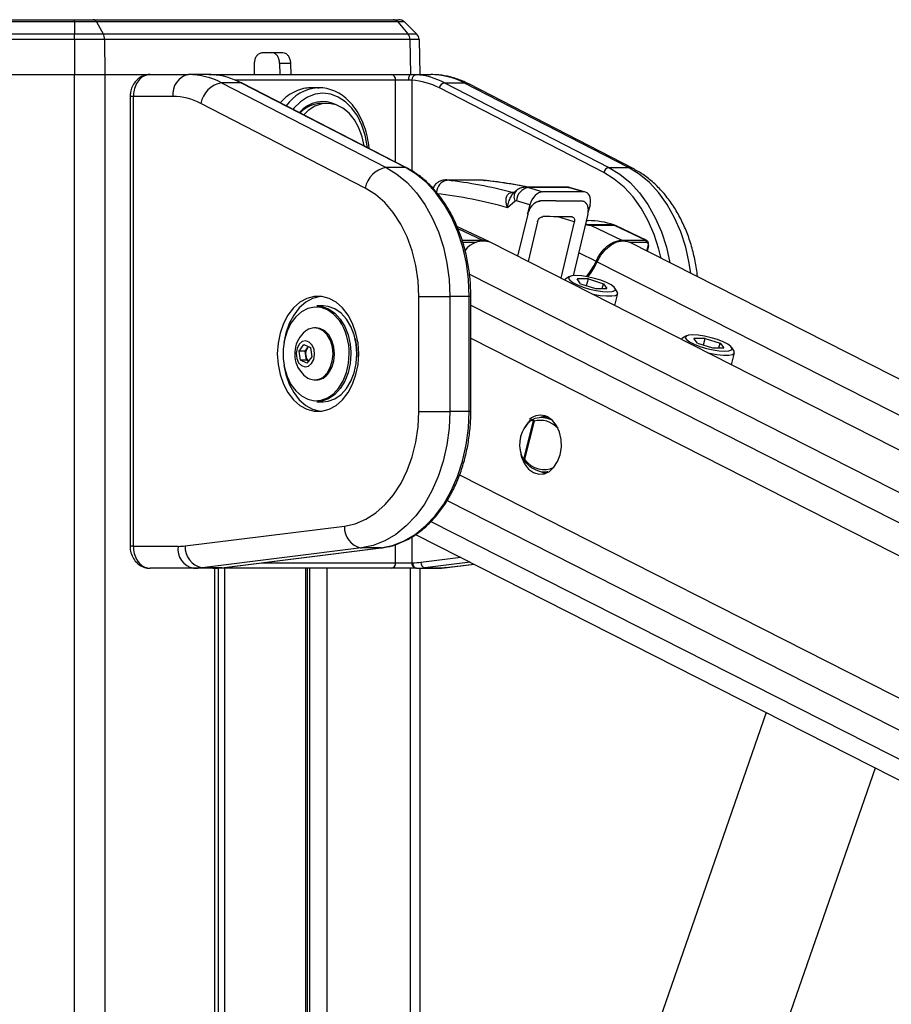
# Paper-space layout '3M DUO In Ground Anchor' of a CAD drawing. Header units: millimetres. Extents: x 10 to 10335, y 20 to 7920.
# Tile 44 of 116: x 3616 to 3775, y 3682 to 3862. Entities that reach past the tile are written whole.
import ezdxf

# ---------------------------------------------------------------- set-up
doc = ezdxf.new("R2010")
doc.units = ezdxf.units.MM

psp = doc.layouts.new('3M DUO In Ground Anchor')

# ---------------------------------------------------------------- linework, layer by layer
at = {"color": 7, "linetype": 'Continuous', "lineweight": 25}
for p, q in [((3605.7, 3861.9), (3625.68, 3861.9)), ((3625.68, 3861.48), (3605.7, 3861.48)), ((3625.68, 3861.48), (3625.68, 3861.9)), ((3625.68, 3861.9), (3629.09, 3861.9)), ((3625.68, 3861.48), (3625.68, 3859.33)), ((3629.67, 3861.48), (3625.68, 3861.48)), ((3629.09, 3861.9), (3683.77, 3861.9)), ((3629.67, 3861.48), (3630.9, 3859.33)), ((3684.64, 3861.48), (3629.67, 3861.48)), ((3683.77, 3861.9), (3684.8, 3861.9)), ((3684.64, 3861.48), (3686.49, 3859.33)), ((3685.84, 3861.48), (3684.64, 3861.48)), ((3685.84, 3861.48), (3688.07, 3859.33)), ((3605.7, 3859.33), (3625.68, 3859.33)), ((3625.68, 3858.28), (3625.68, 3859.33)), ((3625.68, 3859.33), (3630.9, 3859.33)), ((3630.9, 3859.33), (3686.49, 3859.33)), ((3686.49, 3859.33), (3688.07, 3859.33)), ((3625.68, 3858.28), (3605.7, 3858.28)), ((3625.68, 3858.28), (3625.68, 3851.9)), ((3631.15, 3858.28), (3625.68, 3858.28)), ((3631.15, 3858.28), (3631.22, 3851.9)), ((3686.87, 3858.28), (3631.15, 3858.28)), ((3686.87, 3858.28), (3686.96, 3851.9)), ((3688.53, 3858.28), (3686.87, 3858.28)), ((3688.53, 3858.28), (3688.64, 3851.9)), ((3659.94, 3855.9), (3663.67, 3855.9)), ((3658.52, 3851.9), (3658.52, 3853.93)), ((3665.08, 3853.93), (3663.1, 3853.93)), ((3663.1, 3853.93), (3663.15, 3851.9)), ((3665.08, 3853.93), (3665.13, 3851.9)), ((3605.7, 3851.9), (3625.68, 3851.9)), ((3625.68, 3851.9), (3631.22, 3851.9)), ((3631.22, 3851.9), (3639.53, 3851.9)), ((3631.22, 3851.9), (3639.47, 3851.9)), ((3639.47, 3851.9), (3646.47, 3851.9)), ((3650.16, 3851.9), (3646.47, 3851.9)), ((3650.16, 3851.9), (3651.05, 3851.9)), ((3651.05, 3851.9), (3683.46, 3851.9)), ((3652.52, 3850.39), (3682.5, 3834.96)), ((3656.05, 3850.39), (3652.52, 3850.39)), ((3686.04, 3834.96), (3656.05, 3850.39)), ((3686.26, 3834.91), (3656.27, 3850.34)), ((3683.46, 3851.9), (3686.98, 3851.9)), ((3686.59, 3850.9), (3684.24, 3850.9)), ((3687.22, 3850.87), (3686.59, 3850.9)), ((3686.98, 3851.9), (3690.67, 3851.9)), ((3693.18, 3850.39), (3723.16, 3834.96)), ((3693.18, 3850.39), (3696.71, 3850.39)), ((3726.7, 3834.96), (3696.71, 3850.39)), ((3727.56, 3834.75), (3697.58, 3850.19)), ((3670.28, 3849.5), (3668.86, 3849.5)), ((3670.01, 3849.49), (3670.28, 3849.5)), ((3722.21, 3834.02), (3692.23, 3849.45)), ((3635.83, 3847.9), (3635.83, 3765.9)), ((3636.41, 3847.9), (3636.41, 3765.9)), ((3643.64, 3847.9), (3636.41, 3847.9)), ((3678.71, 3831.2), (3648.72, 3846.63)), ((3671.76, 3846.65), (3670.74, 3846.65)), ((3686.04, 3834.96), (3682.5, 3834.96)), ((3723.16, 3834.96), (3726.7, 3834.96)), ((3693.64, 3832.67), (3693.51, 3832.68)), ((3700.47, 3832.59), (3700.59, 3832.59)), ((3705.47, 3830.41), (3705.49, 3830.41)), ((3706.25, 3830.72), (3705.81, 3830.35)), ((3715.36, 3831.37), (3708.03, 3831.37)), ((3708.46, 3831.31), (3711.11, 3830.52)), ((3715.79, 3831.31), (3708.46, 3831.31)), ((3718.54, 3830.52), (3711.11, 3830.52)), ((3718.54, 3830.52), (3715.79, 3831.31)), ((3718.88, 3830.47), (3716.13, 3831.26)), ((3706.06, 3828.81), (3704.63, 3827.62)), ((3708.74, 3828.14), (3706.3, 3828.87)), ((3718.12, 3828.83), (3718.12, 3828.83)), ((3708.74, 3828.14), (3708.32, 3826.48)), ((3719.7, 3828.14), (3719.33, 3826.7)), ((3708.35, 3826.47), (3706.5, 3818.77)), ((3710.13, 3825.04), (3708.4, 3817.81)), ((3716.84, 3825.03), (3714.38, 3814.77)), ((3719.31, 3826.46), (3716.61, 3815.23)), ((3719.38, 3825.26), (3719.02, 3825.26)), ((3701.24, 3821.44), (3695.44, 3824.22)), ((3724.02, 3824.48), (3719.68, 3824.48)), ((3719.77, 3824.44), (3725.52, 3821.69)), ((3719.77, 3824.44), (3724.11, 3824.44)), ((3724.11, 3824.44), (3729.86, 3821.69)), ((3724.32, 3824.4), (3724.18, 3824.46)), ((3730.07, 3821.64), (3724.32, 3824.4)), ((3725.52, 3821.69), (3729.86, 3821.69)), ((4376.36, 3478.68), (3701.5, 3821.32)), ((4390.06, 3484.62), (3726.9, 3821.32)), ((3730.16, 3819.66), (3730.41, 3820.67)), ((3715.06, 3814.43), (3715.06, 3814.43)), ((3715.98, 3815.07), (3715.29, 3814.68)), ((3719.4, 3814.63), (3717.33, 3814.63)), ((3717.98, 3813.77), (3717.33, 3814.63)), ((3719.09, 3813.42), (3719.4, 3814.63)), ((3719.4, 3814.63), (3722.13, 3813.77)), ((3717.98, 3813.77), (3720.71, 3812.91)), ((3720.71, 3812.91), (3722.78, 3812.91)), ((3721.91, 3812.91), (3722.13, 3813.77)), ((3722.13, 3813.77), (3722.78, 3812.91)), ((3724.68, 3812.3), (3724.25, 3812.97)), ((3688.48, 3811.46), (3694.14, 3811.46)), ((3688.48, 3790.49), (3688.48, 3811.46)), ((3694.14, 3811.46), (3694.14, 3790.49)), ((3697.67, 3811.46), (3694.14, 3811.46)), ((3697.67, 3790.49), (3697.67, 3811.46)), ((3697.96, 3790.49), (3697.96, 3811.46)), ((3724.2, 3809.79), (3724.76, 3811.97)), ((3671.01, 3809.73), (3669.88, 3809.73)), ((3669.74, 3805.73), (3669.47, 3805.73)), ((3736.36, 3803.62), (3736.36, 3803.62)), ((3737.28, 3804.26), (3736.58, 3803.87)), ((3740.7, 3803.81), (3738.62, 3803.81)), ((3739.28, 3802.96), (3738.62, 3803.81)), ((3740.39, 3802.61), (3740.7, 3803.81)), ((3740.7, 3803.81), (3743.43, 3802.96)), ((3666.63, 3801.5), (3667.53, 3802.67)), ((3667.53, 3802.67), (3668.7, 3802.15)), ((3667.73, 3801.5), (3668.18, 3802.08)), ((3668.18, 3802.08), (3668.35, 3802.3)), ((3668.7, 3802.15), (3668.97, 3800.46)), ((3739.28, 3802.96), (3742.01, 3802.1)), ((3742.01, 3802.1), (3744.08, 3802.1)), ((3743.21, 3802.1), (3743.43, 3802.96)), ((3743.43, 3802.96), (3744.08, 3802.1)), ((3745.98, 3801.48), (3745.55, 3802.16)), ((3666.89, 3799.81), (3666.63, 3801.5)), ((3667.73, 3801.5), (3666.63, 3801.5)), ((3667.86, 3800.65), (3667.73, 3801.5)), ((3668, 3799.81), (3667.86, 3800.65)), ((3668.97, 3800.46), (3668.06, 3799.29)), ((3677.2, 3800.98), (3677.19, 3800.41)), ((3745.5, 3798.98), (3746.05, 3801.16)), ((3668.06, 3799.29), (3666.89, 3799.81)), ((3668, 3799.81), (3666.89, 3799.81)), ((3668.34, 3799.65), (3668, 3799.81)), ((3669.47, 3796.23), (3669.74, 3796.23)), ((3669.88, 3792.23), (3671.01, 3792.23)), ((3688.48, 3790.49), (3694.14, 3790.49)), ((3697.67, 3790.49), (3694.14, 3790.49)), ((3712.07, 3789.44), (3710.76, 3789.41)), ((3711.51, 3789.69), (3710.9, 3789.41)), ((3707.63, 3781.81), (3709.4, 3788.78)), ((3709.52, 3788.69), (3707.77, 3781.79)), ((3708.79, 3788.85), (3708.69, 3788.79)), ((3707.32, 3781.98), (3707.35, 3781.93)), ((3711.47, 3779.42), (3712.07, 3779.4)), ((3645.87, 3765.98), (3674.92, 3769.57)), ((3687.9, 3768.07), (4278.42, 3468.26)), ((3636.41, 3765.9), (3644.57, 3765.9)), ((3678, 3765.59), (3648.94, 3761.99)), ((3652.48, 3761.99), (3681.54, 3765.59)), ((3652.54, 3762), (3681.6, 3765.59)), ((3681.54, 3765.59), (3678, 3765.59)), ((3681.6, 3765.59), (3681.54, 3765.59)), ((3684.24, 3762.9), (3687.22, 3762.9)), ((3687.22, 3762.9), (3687.35, 3762.9)), ((3693.38, 3762.01), (3698.57, 3762.65)), ((3647.4, 3761.9), (3639.47, 3761.9)), ((3650.94, 3761.9), (3647.4, 3761.9)), ((3652.48, 3761.99), (3648.94, 3761.99)), ((3651.05, 3761.9), (3650.94, 3761.9)), ((3683.46, 3761.9), (3651.05, 3761.9)), ((3651.96, 3176.43), (3651.96, 3761.9)), ((3652.54, 3762), (3652.48, 3761.99)), ((3668.17, 3490.62), (3668.17, 3761.9)), ((3687.93, 3761.9), (3683.46, 3761.9)), ((3688.06, 3761.9), (3687.93, 3761.9)), ((3688.06, 3761.9), (3691.6, 3761.9)), ((3688.64, 3761.9), (3688.64, 3535.01)), ((3689.6, 3761.99), (3693.14, 3761.99)), ((3751.81, 3735.62), (3714.55, 3628.27)), ((3735.48, 3621.01), (3771.74, 3725.5))]:
    psp.add_line(p, q, dxfattribs=at)
at = {"color": 8, "linetype": 'Continuous', "lineweight": 25}
for p, q in [((3625.68, 977.9), (3625.68, 3851.9)), ((3631.22, 3851.9), (3631.22, 977.9)), ((3684.24, 3850.9), (3654.96, 3850.9)), ((3684.24, 3835.94), (3684.24, 3850.9)), ((3687.22, 3850.87), (3687.22, 3834.34)), ((3636.41, 3847.9), (3635.83, 3847.9)), ((3699.75, 3832.64), (3699.63, 3832.64)), ((3695.6, 3823.85), (3700.12, 3821.69)), ((3696.38, 3821.69), (3700.12, 3821.69)), ((3698.97, 3821.3), (3696.51, 3821.3)), ((3729.99, 3821.3), (3726.93, 3821.3)), ((3730.08, 3819.7), (3730.32, 3820.64)), ((3717.63, 3819.47), (3720.8, 3817.86)), ((3721, 3817.75), (4383.09, 3481.6)), ((3697.72, 3815.5), (4368.16, 3475.12)), ((3697.96, 3811.46), (3697.67, 3811.46)), ((3697.96, 3809.84), (4273.96, 3517.4)), ((3697.96, 3803.84), (3807.63, 3748.16)), ((3676.06, 3801.34), (3676.07, 3800.98)), ((3697.96, 3790.49), (3697.67, 3790.49)), ((3695.91, 3778.94), (3799.2, 3726.5)), ((3693.63, 3774.24), (4265.41, 3483.94)), ((3690.7, 3770.44), (4316.53, 3452.7)), ((3687.22, 3767.63), (3687.22, 3762.9)), ((3636.41, 3765.9), (3635.83, 3765.9)), ((3684.24, 3762.9), (3684.24, 3766.23)), ((3659.82, 3762.9), (3684.24, 3762.9)), ((3688.83, 3762.99), (3696.13, 3763.89)), ((3697.86, 3763.02), (3689.6, 3761.99)), ((3693.14, 3761.99), (3698.55, 3762.66)), ((3651.08, 3761.9), (3651.05, 3761.9)), ((3651.26, 3176.43), (3651.26, 3761.9)), ((3653.02, 3761.9), (3653.02, 3490.62)), ((3667.87, 3490.62), (3667.87, 3761.9)), ((3668.63, 3489.57), (3668.63, 3761.9)), ((3671.72, 3761.9), (3671.72, 3489.38)), ((3686.96, 3530.18), (3686.96, 3761.9)), ((3693.38, 3762.01), (3693.14, 3761.99))]:
    psp.add_line(p, q, dxfattribs=at)
at = {"color": 8, "linetype": 'Continuous', "lineweight": 25, "flags": 128}
for points in [[(3651.05, 3851.9), (3651.17, 3851.88), (3651.27, 3851.84)], [(3697.58, 3850.19), (3697.25, 3850.32), (3696.71, 3850.39)], [(3679.1, 3838.59), (3679.06, 3838.91), (3678.69, 3840.87), (3678.09, 3842.7), (3677.27, 3844.36), (3676.26, 3845.79), (3675.09, 3846.94), (3673.79, 3847.8), (3672.41, 3848.32), (3670.98, 3848.5), (3669.56, 3848.32), (3668.18, 3847.8), (3666.88, 3846.94), (3665.71, 3845.79), (3665.54, 3845.57)], [(3686.26, 3834.91), (3686.17, 3834.94), (3686.04, 3834.96)], [(3732.66, 3818.39), (3732.25, 3820.06), (3731.39, 3822.73), (3730.31, 3825.23), (3729.02, 3827.52), (3727.54, 3829.58), (3725.9, 3831.36), (3724.11, 3832.85), (3722.21, 3834.02)], [(3723.16, 3834.96), (3725.14, 3833.74), (3727, 3832.19), (3728.72, 3830.33), (3730.25, 3828.19), (3731.6, 3825.8), (3732.73, 3823.2), (3733.62, 3820.42), (3734.26, 3817.58)], [(3738.08, 3815.64), (3737.81, 3817.51), (3737.16, 3820.42), (3736.26, 3823.2), (3735.13, 3825.8), (3733.79, 3828.19), (3732.25, 3830.33), (3730.54, 3832.19), (3728.68, 3833.74), (3726.7, 3834.96)], [(3727.56, 3834.75), (3727.23, 3834.88), (3726.7, 3834.96)], [(3715.79, 3831.31), (3716.12, 3831.26), (3716.13, 3831.26)], [(3724.11, 3824.44), (3724.25, 3824.43), (3724.32, 3824.4)], [(3730.41, 3820.67), (3730.4, 3820.66), (3730.39, 3820.65), (3730.36, 3820.64), (3730.32, 3820.64)], [(3675.56, 3798.67), (3675.66, 3799.26), (3675.79, 3800.98)], [(3707.08, 3782.55), (3707.08, 3782.55), (3707.08, 3782.57), (3707.1, 3782.58), (3707.12, 3782.6), (3707.15, 3782.62)]]:
    psp.add_lwpolyline(points, dxfattribs=at)
at = {"color": 7, "linetype": 'Continuous', "lineweight": 25, "flags": 128}
for points in [[(3656.27, 3850.34), (3656.19, 3850.37), (3656.05, 3850.39)], [(3686.98, 3851.9), (3686.9, 3851.88), (3686.83, 3851.82), (3686.76, 3851.73), (3686.7, 3851.61), (3686.65, 3851.45), (3686.61, 3851.28), (3686.59, 3851.09), (3686.59, 3850.9)], [(3678.51, 3838.89), (3678.16, 3840.53), (3677.56, 3842.18), (3676.75, 3843.64), (3675.76, 3844.85), (3674.62, 3845.77), (3673.38, 3846.38), (3672.08, 3846.64), (3670.77, 3846.55), (3669.5, 3846.11), (3668.31, 3845.34), (3667.5, 3844.56)], [(3682.5, 3834.96), (3684.48, 3833.74), (3686.34, 3832.19), (3688.06, 3830.33), (3689.6, 3828.19), (3690.94, 3825.8), (3692.07, 3823.2), (3692.96, 3820.42), (3693.61, 3817.51), (3694, 3814.51), (3694.14, 3811.46)], [(3697.67, 3811.46), (3697.54, 3814.51), (3697.15, 3817.51), (3696.5, 3820.42), (3695.6, 3823.2), (3694.48, 3825.8), (3693.13, 3828.19), (3691.59, 3830.33), (3689.88, 3832.19), (3688.02, 3833.74), (3686.04, 3834.96)], [(3699.63, 3832.64), (3698.1, 3832.65), (3693.51, 3832.68)], [(3688.48, 3811.46), (3688.34, 3814.31), (3687.94, 3817.1), (3687.27, 3819.78), (3686.34, 3822.31), (3685.19, 3824.65), (3683.82, 3826.74), (3682.27, 3828.55), (3680.55, 3830.04), (3678.71, 3831.2)], [(3708.35, 3826.47), (3708.35, 3826.48), (3708.34, 3826.48), (3708.34, 3826.48), (3708.34, 3826.48), (3708.33, 3826.48), (3708.33, 3826.48), (3708.33, 3826.48), (3708.32, 3826.48)], [(3724.02, 3824.48), (3724.16, 3824.46), (3724.18, 3824.46)], [(3721, 3817.75), (3721.68, 3818.97), (3722.55, 3820.03), (3723.53, 3820.85), (3724.57, 3821.38), (3725.6, 3821.59), (3726.56, 3821.46), (3726.9, 3821.32)], [(3730.33, 3820.74), (3730.37, 3820.72), (3730.39, 3820.7), (3730.41, 3820.69), (3730.41, 3820.67), (3730.41, 3820.67)], [(3715.29, 3814.68), (3715.23, 3814.65), (3715.06, 3814.43)], [(3717.13, 3815.26), (3716.37, 3815.2), (3715.91, 3815.02), (3715.79, 3814.74), (3716.01, 3814.39), (3716.56, 3813.98), (3717.39, 3813.56), (3718.44, 3813.15), (3719.62, 3812.79), (3720.84, 3812.52), (3721.99, 3812.34), (3722.98, 3812.28), (3723.74, 3812.34), (3724.2, 3812.52), (3724.32, 3812.79), (3724.1, 3813.15), (3723.55, 3813.56), (3722.72, 3813.98), (3721.67, 3814.39), (3720.49, 3814.74), (3719.27, 3815.02), (3718.12, 3815.2), (3717.13, 3815.26)], [(3662.67, 3800.98), (3662.8, 3799.05), (3663.17, 3797.19), (3663.78, 3795.45), (3664.61, 3793.91), (3665.62, 3792.6), (3666.79, 3791.58), (3668.06, 3790.88), (3669.41, 3790.52), (3670.78, 3790.52), (3672.13, 3790.88), (3673.4, 3791.58), (3674.57, 3792.6), (3675.58, 3793.91), (3676.41, 3795.45), (3677.02, 3797.19), (3677.39, 3799.05), (3677.52, 3800.98), (3677.39, 3802.91), (3677.02, 3804.77), (3676.41, 3806.51), (3675.58, 3808.05), (3674.57, 3809.36), (3673.4, 3810.38), (3672.13, 3811.08), (3670.78, 3811.43), (3669.41, 3811.43), (3668.06, 3811.08), (3666.79, 3810.38), (3665.62, 3809.36), (3664.61, 3808.05), (3663.78, 3806.51), (3663.17, 3804.77), (3662.8, 3802.91), (3662.67, 3800.98)], [(3670.63, 3811.45), (3670.47, 3811.43), (3669.12, 3811.08), (3667.85, 3810.38), (3666.68, 3809.36), (3665.67, 3808.05), (3664.84, 3806.51), (3664.23, 3804.77), (3663.88, 3803.08)], [(3719.89, 3811.98), (3720.26, 3811.89), (3721.55, 3811.65), (3722.73, 3811.53), (3723.69, 3811.53), (3724.37, 3811.65), (3724.72, 3811.89), (3724.72, 3812.23), (3724.68, 3812.3)], [(3673.99, 3807.06), (3673.91, 3807.18), (3672.94, 3808.23), (3671.84, 3809), (3670.66, 3809.43), (3669.44, 3809.52), (3668.23, 3809.26), (3667.08, 3808.66), (3666.04, 3807.74), (3665.15, 3806.55), (3664.46, 3805.13), (3663.97, 3803.54), (3663.73, 3801.84), (3663.73, 3800.11), (3663.97, 3798.42), (3664.46, 3796.83), (3665.15, 3795.41), (3666.04, 3794.22), (3667.08, 3793.3), (3668.23, 3792.7), (3669.44, 3792.44), (3670.66, 3792.53), (3671.84, 3792.96), (3672.94, 3793.72), (3673.91, 3794.78), (3674.7, 3796.09), (3675.3, 3797.61), (3675.56, 3798.67)], [(3669.88, 3809.73), (3670.82, 3809.63), (3672.03, 3809.18), (3673.16, 3808.4), (3674.15, 3807.32), (3674.96, 3805.98), (3675.57, 3804.43), (3675.94, 3802.74), (3676.06, 3801.34)], [(3677.2, 3800.98), (3677.07, 3802.74), (3676.7, 3804.43), (3676.09, 3805.98), (3675.28, 3807.32), (3674.29, 3808.4), (3673.16, 3809.18), (3671.95, 3809.63), (3671.01, 3809.73)], [(3671.74, 3797.48), (3672.33, 3798.48), (3672.7, 3799.66), (3672.83, 3800.94), (3672.71, 3802.22), (3672.36, 3803.41), (3671.79, 3804.42), (3671.04, 3805.18), (3670.18, 3805.62), (3669.27, 3805.72), (3668.37, 3805.47), (3667.79, 3805.09)], [(3672.01, 3797.48), (3672.6, 3798.48), (3672.97, 3799.66), (3673.1, 3800.94), (3672.98, 3802.22), (3672.63, 3803.41), (3672.05, 3804.42), (3671.31, 3805.18), (3670.45, 3805.62), (3669.74, 3805.73)], [(3676.87, 3803.76), (3677.08, 3802.7), (3677.2, 3800.98)], [(3736.58, 3803.87), (3736.53, 3803.83), (3736.36, 3803.62)], [(3738.42, 3804.44), (3737.66, 3804.38), (3737.21, 3804.21), (3737.08, 3803.93), (3737.3, 3803.57), (3737.85, 3803.17), (3738.69, 3802.74), (3739.74, 3802.34), (3740.92, 3801.98), (3742.13, 3801.71), (3743.28, 3801.53), (3744.28, 3801.47), (3745.04, 3801.53), (3745.5, 3801.71), (3745.62, 3801.98), (3745.4, 3802.34), (3744.85, 3802.74), (3744.01, 3803.17), (3742.96, 3803.57), (3741.78, 3803.93), (3740.57, 3804.21), (3739.42, 3804.38), (3738.42, 3804.44)], [(3668.93, 3799.23), (3669.32, 3799.98), (3669.47, 3800.88), (3669.37, 3801.79), (3669.03, 3802.59), (3668.5, 3803.13), (3667.87, 3803.35), (3667.22, 3803.21), (3666.66, 3802.73), (3666.27, 3801.98), (3666.12, 3801.08), (3666.22, 3800.16), (3666.56, 3799.37), (3667.09, 3798.83), (3667.73, 3798.61), (3668.37, 3798.75), (3668.93, 3799.23)], [(3668.38, 3802.29), (3668.29, 3802.21), (3668.18, 3802.08)], [(3676.07, 3800.98), (3675.94, 3799.22), (3675.57, 3797.53), (3674.96, 3795.98), (3674.15, 3794.64), (3673.16, 3793.55), (3672.03, 3792.77), (3670.82, 3792.33), (3669.88, 3792.23)], [(3671.01, 3792.23), (3671.95, 3792.33), (3673.16, 3792.77), (3674.29, 3793.55), (3675.28, 3794.64), (3676.09, 3795.98), (3676.7, 3797.53), (3677.07, 3799.22), (3677.2, 3800.98)], [(3741.18, 3801.17), (3741.56, 3801.08), (3742.85, 3800.84), (3744.02, 3800.72), (3744.99, 3800.72), (3745.67, 3800.84), (3746.02, 3801.08), (3746.02, 3801.42), (3745.98, 3801.48)], [(3663.88, 3798.87), (3664.23, 3797.19), (3664.84, 3795.45), (3665.67, 3793.91), (3666.68, 3792.6), (3667.85, 3791.58), (3669.12, 3790.88), (3670.47, 3790.52), (3670.63, 3790.51)], [(3674.92, 3769.57), (3676.9, 3770.01), (3678.82, 3770.82), (3680.64, 3771.98), (3682.34, 3773.49), (3683.88, 3775.3), (3685.23, 3777.38), (3686.37, 3779.71), (3687.28, 3782.23), (3687.94, 3784.9), (3688.34, 3787.67), (3688.48, 3790.49)], [(3694.14, 3790.49), (3694, 3787.41), (3693.6, 3784.38), (3692.93, 3781.43), (3692.02, 3778.63), (3690.87, 3776.01), (3689.49, 3773.6), (3687.92, 3771.46), (3686.17, 3769.61), (3684.28, 3768.07), (3682.26, 3766.88), (3680.16, 3766.05), (3678, 3765.59)], [(3681.54, 3765.59), (3683.69, 3766.05), (3685.8, 3766.88), (3687.81, 3768.07), (3689.71, 3769.61), (3691.46, 3771.46), (3693.03, 3773.6), (3694.4, 3776.01), (3695.55, 3778.63), (3696.47, 3781.43), (3697.13, 3784.38), (3697.54, 3787.41), (3697.67, 3790.49)], [(3707.19, 3782.16), (3707.21, 3782.12), (3707.75, 3780.93), (3708.48, 3779.99), (3709.37, 3779.34), (3710.34, 3779.04), (3711.34, 3779.11), (3712.29, 3779.54), (3713.13, 3780.3), (3713.8, 3781.34), (3714.25, 3782.6), (3714.47, 3783.98), (3714.42, 3785.38), (3714.11, 3786.73), (3713.57, 3787.91), (3712.84, 3788.86), (3711.95, 3789.5), (3711.95, 3789.5)], [(3710.85, 3779.46), (3711.07, 3779.34), (3711.51, 3779.16)]]:
    psp.add_lwpolyline(points, dxfattribs=at)
at = {"color": 7, "linetype": 'Continuous', "lineweight": 25}
for centre, radius, start, end in [((3629.02, 3861.19), 0.715, 23.9015, 83.8798), ((3683.75, 3860.75), 1.15, 39.3461, 88.8834), ((3684.8, 3860.4), 1.5, 46, 90), ((3628.95, 3858.3), 2.21, 359.3304, 27.7509), ((3685.22, 3858.28), 1.65, 0.1104, 39.6928), ((3687.03, 3858.25), 1.5, 1, 46), ((3647.18, 3848.4), 3.57, 101.4218, 188.0495), ((3646.4, 3838.73), 13.17, 62.3133, 89.6828), ((3653.31, 3845.8), 4.66, 99.7581, 169.6801), ((3649.89, 3838.6), 13.31, 62.4016, 85.9183), ((3683.34, 3851), 0.911, 353.8573, 82.1256), ((3688.14, 3850.96), 0.927, 101.3299, 185.5863), ((3686.31, 3838.13), 12.77, 62.4016, 85.9183), ((3687.01, 3838.6), 13.31, 62.4016, 85.9183), ((3690.59, 3838.73), 13.17, 62.3133, 89.6828), ((3693.37, 3849.24), 1.17, 99.7581, 169.6801), ((3643.58, 3836.84), 11.06, 62.3133, 89.6828), ((3670.95, 3841.43), 5.54, 61.4127, 140.2057), ((3670.9, 3840.99), 5.66, 91.6168, 135.1278), ((3683.29, 3830.36), 4.66, 99.7581, 169.6801), ((3723.36, 3833.81), 1.17, 99.7581, 169.6801), ((3684.49, 3751.34), 81.81, 75.1279, 83.5761), ((3708.9, 3828.74), 2.61, 99.8928, 177.06), ((3682.66, 3749.9), 80.77, 74.2168, 83.5689), ((3719.37, 3810.99), 14.28, 70.9805, 89.9446), ((3719.41, 3823.69), 0.839, 64.3192, 71.1413), ((3723.75, 3823.69), 0.839, 64.3192, 71.1413), ((3700.22, 3817.51), 4.02, 71.4213, 145.8852), ((3700.15, 3819.15), 2.54, 61.9269, 90.6852), ((3726.35, 3815.84), 5.91, 98.0491, 160.0179), ((3729.67, 3821.41), 0.34, 341.9956, 55.6725), ((3710.14, 3822.68), 11.7, 319.3781, 335.6295), ((3710.34, 3822.58), 11.7, 319.7419, 335.6243), ((3671.16, 3800.98), 5.32, 129.3893, 212.9981), ((3669.74, 3800.99), 1.91, 144.892, 190.0632), ((3669.37, 3800.82), 1.52, 186.263, 228.4411), ((3671.16, 3800.98), 5.32, 212.9981, 230.6107), ((3669.49, 3798.94), 2.68, 230.4827, 327.0175), ((3669.63, 3799.11), 2.89, 272.1423, 325.5535), ((3710.65, 3786.89), 2.91, 63.5706, 132.916), ((3712.86, 3784.42), 6.01, 133.091, 198.4211), ((3712.56, 3784.42), 5.71, 133.091, 198.4211), ((3709.72, 3788.55), 0.391, 133.3629, 143.2314), ((3707.99, 3781.84), 0.355, 184.8005, 196.6841), ((3678.74, 3769.34), 3.83, 176.5252, 258.7875), ((3648.11, 3765.4), 3.57, 171.9505, 258.5782), ((3644.57, 3776.43), 10.54, 270.0053, 277.0613), ((3649.69, 3765.75), 3.83, 176.5252, 258.7875), ((3683.34, 3762.8), 0.911, 277.8744, 6.1427), ((3688.1, 3762.77), 0.893, 171.9505, 258.5782), ((3687.35, 3774.94), 12.04, 270.0053, 277.0613), ((3688.24, 3762.77), 0.893, 171.9505, 258.5782), ((3689.79, 3762.93), 0.956, 176.5252, 258.7875), ((3647.4, 3774.44), 12.54, 270.0053, 277.0613), ((3650.94, 3774.44), 12.54, 270.0053, 277.0613), ((3688.06, 3774.44), 12.54, 270.0053, 277.0613), ((3691.6, 3774.44), 12.54, 270.0053, 277.0613)]:
    psp.add_arc(centre, radius, start, end, dxfattribs=at)
at = {"color": 8, "linetype": 'Continuous', "lineweight": 25}
for centre, radius, start, end in [((3670.69, 3841.66), 7.86, 94.9261, 144.5856), ((3694.04, 3830.35), 2.32, 99.861, 179.1152), ((3705.78, 3831.6), 1.23, 255.1196, 271.3586), ((3705.81, 3831.64), 1.27, 255.3552, 269.8023), ((3707.47, 3829.63), 1.64, 138.3732, 209.9308), ((3700.01, 3821.48), 0.232, 27.1508, 62.4596), ((3725.41, 3821.48), 0.232, 27.1508, 62.4596), ((3723.13, 3822.5), 5.2, 243.3143, 245.7852), ((3665.25, 3801.17), 10.54, 358.9414, 33.9683), ((3708.81, 3788.68), 0.171, 136.8711, 208.5756)]:
    psp.add_arc(centre, radius, start, end, dxfattribs=at)
at = {"color": 7, "linetype": 'Continuous', "lineweight": 25}
for centre, major_axis, ratio, start_param, end_param in [((2012.42, 3681.18), (6582.36, 1.69), 0.023736, 1.311555, 1.312516), ((3692.03, 3668.07), (-1.38, 165), 0.718671, 6.13294, 6.20029), ((3710.51, 3828.14), (1.12, 2.26), 0.661313, 0.317042, 1.885697), ((3717.93, 3828.14), (1.13, 2.26), 0.65939, 5.034138, 6.602793), ((3706.23, 3828.38), (0.004, 0.5), 0.695398, 6.084304, 6.816517), ((3013.94, 3673.37), (6685.29, 0.88), 0.023371, 1.465265, 1.466382), ((2895.91, 3674.29), (6687.01, 3.63), 0.023221, 1.447517, 1.448635), ((3013.94, 3673.37), (6563.74, 0.86), 0.023371, 1.463571, 1.464383), ((3729.63, 3820.74), (0.447, 0.895), 0.66672, 5.033744, 6.60454), ((3729.83, 3820.64), (0.317, 0.624), 0.665438, 5.038116, 6.608912)]:
    psp.add_ellipse(centre, major_axis=major_axis, ratio=ratio, start_param=start_param, end_param=end_param, dxfattribs=at)
at = {"color": 8, "linetype": 'Continuous', "lineweight": 25}
for centre, major_axis, ratio, start_param, end_param in [((-3246.43, 3722.23), (9081.94, 72.11), 0.009065, 0.698906, 0.698959), ((3708.03, 3828.37), (0, 3), 0.705158, 6.079889, 6.282402), ((3715.36, 3828.37), (0, 3), 0.709054, 6.078019, 6.282242), ((3691.64, 3668.09), (-1.39, 161), 0.719029, 6.051758, 6.080124), ((3710.99, 3784.36), (-1.95, 4.15), 0.895007, 5.043049, 6.158542), ((3710.99, 3784.36), (-1.95, 4.15), 0.895007, 1.780334, 3.197236)]:
    psp.add_ellipse(centre, major_axis=major_axis, ratio=ratio, start_param=start_param, end_param=end_param, dxfattribs=at)
at = {"color": 7, "linetype": 'Continuous', "lineweight": 25}
for points, knots in [([(3658.52, 3853.93), (3658.54, 3854.16), (3658.57, 3854.61), (3658.82, 3855.2), (3659.19, 3855.64), (3659.58, 3855.87), (3659.84, 3855.89), (3659.94, 3855.9)], [0, 0, 0, 0, 0.217051, 0.434103, 0.651134, 0.868185, 1, 1, 1, 1]), ([(3663.1, 3853.93), (3663.08, 3854.16), (3663.04, 3854.61), (3662.78, 3855.2), (3662.42, 3855.64), (3662.03, 3855.87), (3661.78, 3855.89), (3661.69, 3855.9)], [0, 0, 0, 0, 0.217049, 0.434099, 0.651128, 0.868179, 1, 1, 1, 1]), ([(3663.67, 3855.9), (3663.82, 3855.88), (3664.14, 3855.83), (3664.56, 3855.49), (3664.88, 3854.98), (3665.05, 3854.43), (3665.07, 3854.07), (3665.08, 3853.93)], [0, 0, 0, 0, 0.217103, 0.434207, 0.651285, 0.868325, 1, 1, 1, 1]), ([(3639.46, 3851.89), (3639.44, 3851.89), (3639.08, 3851.93), (3638.38, 3851.76), (3637.47, 3851.31), (3636.72, 3850.6), (3636.17, 3849.7), (3635.86, 3848.76), (3635.86, 3848.15), (3635.86, 3847.9)], [0, 0, 0, 0, 0.010173, 0.183153, 0.354283, 0.524921, 0.699153, 0.878795, 1, 1, 1, 1]), ([(3639.47, 3851.9), (3639.12, 3851.85), (3638.43, 3851.76), (3637.51, 3851.06), (3636.81, 3850.03), (3636.46, 3848.91), (3636.43, 3848.18), (3636.41, 3847.9)], [0, 0, 0, 0, 0.217102, 0.434577, 0.651626, 0.866747, 1, 1, 1, 1]), ([(3650.84, 3851.87), (3650.7, 3851.88), (3650.43, 3851.9), (3650.25, 3851.9), (3650.16, 3851.9)], [0, 0, 0, 0, 0.491259, 1, 1, 1, 1]), ([(3686.98, 3851.9), (3687.15, 3851.9), (3687.51, 3851.9), (3687.81, 3851.88), (3687.96, 3851.87)], [0, 0, 0, 0, 0.491209, 1, 1, 1, 1]), ([(3697.58, 3850.19), (3697.17, 3850.38), (3696.1, 3850.9), (3694.27, 3851.5), (3692.35, 3851.85), (3691.15, 3851.88), (3690.67, 3851.9)], [0, 0, 0, 0, 0.183481, 0.491955, 0.79717, 1, 1, 1, 1]), ([(3668.86, 3849.46), (3668.52, 3849.46), (3667.68, 3849.46), (3666.34, 3849.05), (3664.91, 3848.28), (3663.87, 3847.49), (3663.36, 3846.89), (3663.25, 3846.75)], [0, 0, 0, 0, 0.172, 0.42343, 0.674862, 0.926461, 1, 1, 1, 1]), ([(3679.41, 3838.43), (3679.41, 3838.46), (3679.38, 3839.16), (3679.12, 3840.5), (3678.62, 3842.38), (3677.88, 3844.12), (3676.94, 3845.69), (3675.83, 3847.04), (3674.57, 3848.12), (3673.19, 3848.92), (3671.74, 3849.38), (3670.65, 3849.55), (3670.08, 3849.48), (3669.99, 3849.47)], [0, 0, 0, 0, 0.005131, 0.114038, 0.223071, 0.332272, 0.441638, 0.551027, 0.660122, 0.768456, 0.875571, 0.981348, 1, 1, 1, 1]), ([(3697.96, 3811.46), (3697.96, 3811.96), (3697.94, 3813.39), (3697.74, 3815.76), (3697.28, 3818.5), (3696.6, 3821.16), (3695.72, 3823.7), (3694.63, 3826.09), (3693.35, 3828.29), (3691.9, 3830.28), (3690.3, 3832.03), (3688.59, 3833.49), (3687.22, 3834.39), (3686.44, 3834.81), (3686.26, 3834.91)], [0, 0, 0, 0, 0.0491711, 0.1420676, 0.2350217, 0.32801, 0.4210411, 0.5141175, 0.6072313, 0.7003478, 0.7934085, 0.8863278, 0.9736117, 1, 1, 1, 1]), ([(3739.29, 3815.03), (3739.27, 3815.29), (3739.17, 3816.48), (3738.77, 3818.58), (3738.06, 3821.26), (3737.12, 3823.82), (3735.96, 3826.23), (3734.59, 3828.45), (3733.03, 3830.47), (3731.3, 3832.22), (3729.47, 3833.68), (3728.18, 3834.41), (3727.56, 3834.75)], [0, 0, 0, 0, 0.030138, 0.138934, 0.247908, 0.357096, 0.466495, 0.576018, 0.685448, 0.794469, 0.902675, 1, 1, 1, 1]), ([(3693.56, 3832.68), (3693.54, 3832.68), (3693.42, 3832.68), (3693.21, 3832.68), (3692.75, 3832.62), (3692.21, 3832.43), (3691.64, 3832.02), (3691.23, 3831.58), (3691.11, 3831.22), (3691.07, 3831.12)], [0, 0, 0, 0, 0.026839, 0.120055, 0.237945, 0.456226, 0.652246, 0.893258, 1, 1, 1, 1]), ([(3693.64, 3832.67), (3693.62, 3832.67), (3693.56, 3832.67), (3693.5, 3832.67), (3693.49, 3832.66), (3693.53, 3832.65), (3693.61, 3832.64), (3693.65, 3832.64)], [0, 0, 0, 0, 0.108678, 0.323219, 0.545584, 0.772492, 1, 1, 1, 1]), ([(3700.19, 3832.62), (3700.11, 3832.63), (3699.91, 3832.64), (3699.73, 3832.64), (3699.64, 3832.64), (3699.63, 3832.64)], [0, 0, 0, 0, 0.4339628, 0.9740326, 1, 1, 1, 1]), ([(3700.47, 3832.59), (3700.44, 3832.6), (3700.36, 3832.61), (3700.22, 3832.62), (3700.05, 3832.63), (3699.88, 3832.63), (3699.8, 3832.63), (3699.75, 3832.64)], [0, 0, 0, 0, 0.1555249, 0.3741819, 0.5855026, 0.7930179, 1, 1, 1, 1]), ([(3700.59, 3832.59), (3700.59, 3832.59), (3700.48, 3832.6), (3700.34, 3832.61), (3700.2, 3832.62), (3700.19, 3832.62)], [0, 0, 0, 0, 0.049584, 0.906977, 1, 1, 1, 1]), ([(3708.35, 3831.37), (3707.73, 3831.5), (3705.49, 3831.98), (3702.89, 3832.33), (3700.92, 3832.55), (3700.59, 3832.59)], [0, 0, 0, 0, 0.238833, 0.873781, 1, 1, 1, 1]), ([(3704.63, 3827.62), (3704.62, 3827.63), (3704.54, 3827.88), (3704.41, 3828.43), (3704.37, 3829.2), (3704.55, 3829.86), (3704.91, 3830.31), (3705.28, 3830.38), (3705.47, 3830.41)], [0, 0, 0, 0, 0.005633, 0.190875, 0.418683, 0.624651, 0.815589, 1, 1, 1, 1]), ([(3708.03, 3831.36), (3707.75, 3831.34), (3707.18, 3831.3), (3706.59, 3830.99), (3706.31, 3830.77), (3706.25, 3830.72)], [0, 0, 0, 0, 0.44014, 0.883427, 1, 1, 1, 1]), ([(3716.13, 3831.26), (3715.9, 3831.33), (3715.64, 3831.4), (3715.38, 3831.36), (3715.34, 3831.35)], [0, 0, 0, 0, 0.871718, 1, 1, 1, 1]), ([(3705.79, 3830.37), (3705.8, 3830.37), (3705.8, 3830.37), (3705.81, 3830.37), (3705.81, 3830.37)], [0, 0, 0, 0, 0.786558, 1, 1, 1, 1]), ([(3705.84, 3830.38), (3705.83, 3830.37), (3705.81, 3830.37), (3705.81, 3830.37), (3705.81, 3830.37)], [0, 0, 0, 0, 0.81019, 1, 1, 1, 1]), ([(3708.32, 3826.48), (3708.38, 3826.69), (3708.53, 3827.15), (3708.94, 3827.83), (3709.5, 3828.41), (3710.11, 3828.78), (3710.5, 3828.83), (3710.69, 3828.85)], [0, 0, 0, 0, 0.16431, 0.378523, 0.591551, 0.804244, 1, 1, 1, 1]), ([(3710.69, 3828.85), (3710.49, 3828.82), (3710.08, 3828.77), (3709.45, 3828.37), (3708.91, 3827.77), (3708.53, 3827.1), (3708.4, 3826.66), (3708.35, 3826.47)], [0, 0, 0, 0, 0.213276, 0.426545, 0.640061, 0.854446, 1, 1, 1, 1]), ([(3719.31, 3826.46), (3719.35, 3826.73), (3719.44, 3827.26), (3719.31, 3827.98), (3718.98, 3828.51), (3718.56, 3828.79), (3718.24, 3828.82), (3718.12, 3828.83)], [0, 0, 0, 0, 0.216349, 0.432725, 0.64839, 0.862964, 1, 1, 1, 1]), ([(3710.13, 3825.04), (3710.16, 3825.15), (3710.23, 3825.36), (3710.42, 3825.65), (3710.65, 3825.86), (3710.88, 3825.98), (3711.01, 3825.99), (3711.07, 3825.99)], [0, 0, 0, 0, 0.215884, 0.431795, 0.646999, 0.861098, 1, 1, 1, 1]), ([(3716.37, 3825.98), (3716.44, 3825.97), (3716.6, 3825.95), (3716.77, 3825.78), (3716.87, 3825.55), (3716.89, 3825.28), (3716.86, 3825.1), (3716.84, 3825.03)], [0, 0, 0, 0, 0.213684, 0.42736, 0.641312, 0.856192, 1, 1, 1, 1]), ([(3684.89, 3766.45), (3685.46, 3766.69), (3686.68, 3767.21), (3688.44, 3768.36), (3690.18, 3769.81), (3691.78, 3771.53), (3693.24, 3773.49), (3694.52, 3775.67), (3695.63, 3778.03), (3696.53, 3780.56), (3697.23, 3783.21), (3697.7, 3785.95), (3697.93, 3788.39), (3697.96, 3789.91), (3697.96, 3790.49)], [0, 0, 0, 0, 0.075973, 0.162036, 0.248467, 0.335227, 0.422233, 0.509398, 0.596648, 0.683931, 0.771215, 0.85849, 0.94576, 1, 1, 1, 1]), ([(3708.75, 3788.81), (3709.06, 3788.97), (3709.82, 3789.36), (3711.19, 3789.51), (3712.15, 3789.17), (3712.62, 3789.01)], [0, 0, 0, 0, 0.2612936, 0.6362357, 1, 1, 1, 1]), ([(3709.4, 3788.78), (3709.39, 3788.79), (3709.37, 3788.82), (3709.27, 3788.85), (3709.04, 3788.82), (3708.82, 3788.71), (3708.68, 3788.61), (3708.66, 3788.59)], [0, 0, 0, 0, 0.045344, 0.125649, 0.375686, 0.92411, 1, 1, 1, 1]), ([(3708.79, 3788.85), (3708.79, 3788.85), (3708.85, 3788.9), (3708.9, 3788.92), (3708.96, 3788.95)], [0, 0, 0, 0, 0.040016, 1, 1, 1, 1]), ([(3709.52, 3788.69), (3709.52, 3788.69), (3709.47, 3788.72), (3709.44, 3788.75), (3709.4, 3788.78)], [0, 0, 0, 0, 0.028633, 1, 1, 1, 1]), ([(3709.45, 3788.83), (3709.47, 3788.79), (3709.49, 3788.74), (3709.52, 3788.69), (3709.52, 3788.69)], [0, 0, 0, 0, 0.971383, 1, 1, 1, 1]), ([(3707.09, 3782.55), (3707.11, 3782.48), (3707.15, 3782.31), (3707.23, 3782.17), (3707.27, 3782.08)], [0, 0, 0, 0, 0.439113, 1, 1, 1, 1]), ([(3707.15, 3782.62), (3707.2, 3782.47), (3707.28, 3782.22), (3707.42, 3781.98), (3707.52, 3781.86), (3707.58, 3781.81), (3707.62, 3781.81), (3707.63, 3781.81)], [0, 0, 0, 0, 0.455671, 0.745011, 0.850638, 0.957061, 1, 1, 1, 1]), ([(3707.65, 3781.73), (3707.63, 3781.73), (3707.58, 3781.71), (3707.5, 3781.74), (3707.39, 3781.84), (3707.31, 3781.95), (3707.28, 3782.07), (3707.27, 3782.08)], [0, 0, 0, 0, 0.1001709, 0.3045733, 0.4853263, 0.9483951, 1, 1, 1, 1]), ([(3712.03, 3779.49), (3711.92, 3779.46), (3711.32, 3779.31), (3710.13, 3779.6), (3708.66, 3780.35), (3707.95, 3781.27), (3707.6, 3781.72)], [0, 0, 0, 0, 0.067471, 0.376847, 0.695005, 1, 1, 1, 1]), ([(3707.63, 3781.81), (3707.67, 3781.8), (3707.72, 3781.8), (3707.76, 3781.79), (3707.77, 3781.79)], [0, 0, 0, 0, 0.971367, 1, 1, 1, 1]), ([(3707.77, 3781.79), (3707.76, 3781.79), (3707.72, 3781.77), (3707.68, 3781.75), (3707.65, 3781.73)], [0, 0, 0, 0, 0.028617, 1, 1, 1, 1]), ([(3635.83, 3765.9), (3635.83, 3765.88), (3635.8, 3765.49), (3635.95, 3764.7), (3636.39, 3763.64), (3637.11, 3762.78), (3637.98, 3762.2), (3638.78, 3761.91), (3639.29, 3761.93), (3639.46, 3761.94)], [0, 0, 0, 0, 0.007235, 0.19321, 0.383125, 0.575022, 0.744089, 0.910323, 1, 1, 1, 1]), ([(3636.41, 3765.9), (3636.45, 3765.45), (3636.51, 3764.56), (3637.03, 3763.38), (3637.79, 3762.47), (3638.65, 3761.97), (3639.23, 3761.92), (3639.47, 3761.9)], [0, 0, 0, 0, 0.212244, 0.424022, 0.636454, 0.850953, 1, 1, 1, 1]), ([(3681.6, 3765.59), (3681.96, 3765.65), (3683, 3765.81), (3684.11, 3766.09), (3684.82, 3766.42), (3684.89, 3766.45)], [0, 0, 0, 0, 0.329072, 0.931306, 1, 1, 1, 1]), ([(3691.6, 3761.9), (3692.04, 3761.91), (3692.63, 3761.92), (3693.23, 3761.99), (3693.38, 3762.01)], [0, 0, 0, 0, 0.738202, 1, 1, 1, 1])]:
    psp.add_open_spline(points, degree=3, knots=knots, dxfattribs=at)
at = {"color": 8, "linetype": 'Continuous', "lineweight": 25}
for points, knots in [([(3705.83, 3830.32), (3705.73, 3830.25), (3705.43, 3830.02), (3705.05, 3829.36), (3704.75, 3828.51), (3704.65, 3827.9), (3704.63, 3827.63), (3704.63, 3827.62)], [0, 0, 0, 0, 0.139118, 0.423149, 0.737199, 0.992251, 1, 1, 1, 1]), ([(3718.85, 3824.54), (3719.02, 3824.51), (3719.28, 3824.48), (3719.6, 3824.45), (3719.72, 3824.45), (3719.77, 3824.44)], [0, 0, 0, 0, 0.53337, 0.790593, 1, 1, 1, 1]), ([(3719.68, 3824.48), (3719.65, 3824.48), (3719.61, 3824.48), (3719.5, 3824.5), (3719.26, 3824.53), (3719.03, 3824.57), (3718.86, 3824.61)], [0, 0, 0, 0, 0.141768, 0.17619, 0.409563, 1, 1, 1, 1]), ([(3708.96, 3788.95), (3708.98, 3788.97), (3709.05, 3789.01), (3709.15, 3789.02), (3709.27, 3789.01), (3709.35, 3788.97), (3709.41, 3788.91), (3709.44, 3788.86), (3709.45, 3788.83)], [0, 0, 0, 0, 0.138017, 0.4116271, 0.6167267, 0.7743486, 0.9092947, 1, 1, 1, 1])]:
    psp.add_open_spline(points, degree=3, knots=knots, dxfattribs=at)

doc.saveas('drawing.dxf')
